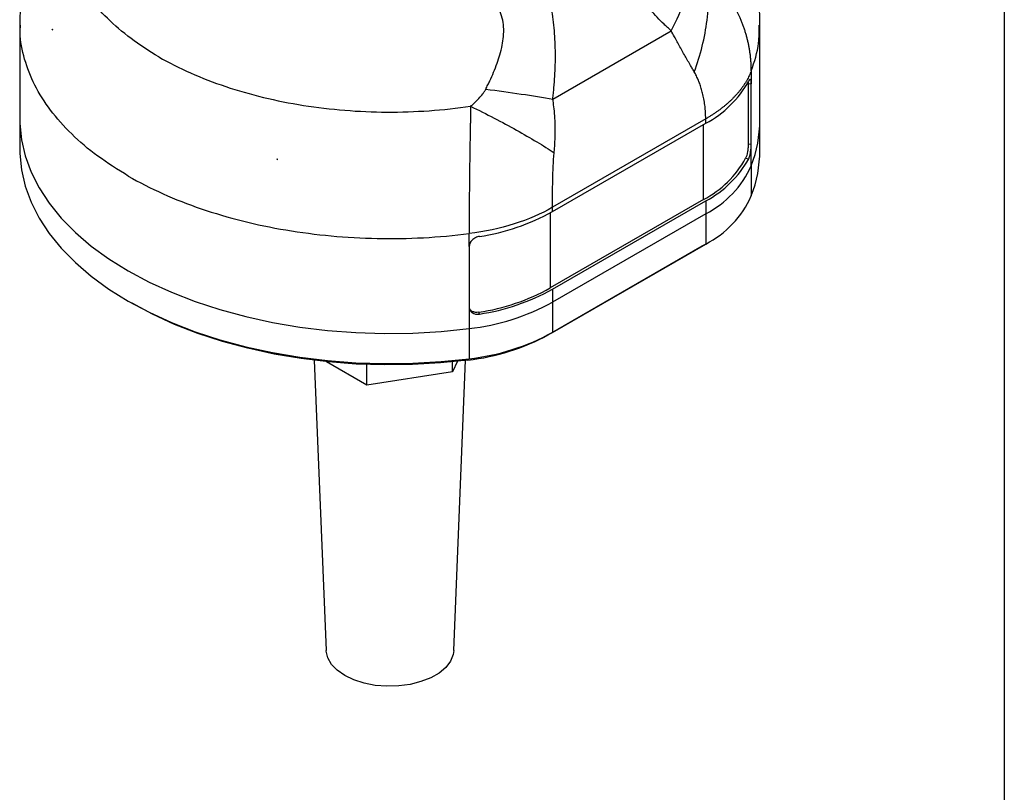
# Model space of a CAD drawing. Header units: millimetres. Extents: x 13 to 546, y 13 to 419.
# Tile 18 of 24: x 453 to 546, y 148 to 222. Entities that reach past the tile are written whole.
import ezdxf

# ---------------------------------------------------------------- set-up
doc = ezdxf.new("R2010")
doc.units = ezdxf.units.MM
doc.header["$LTSCALE"] = 2
doc.linetypes.add('SLD-Solid', pattern=[0])
doc.layers.add('TEXT', color=140, linetype='SLD-Solid', lineweight=25)

msp = doc.modelspace()

# ---------------------------------------------------------------- linework, layer by layer
for p, q in [((452.978, 221.1), (452.978, 212.097)), ((522.978, 212.097), (522.978, 221.099)), ((456.051, 220.681), (456.035, 220.675)), ((456.035, 220.634), (456.035, 220.675)), ((456.035, 220.675), (456.076, 220.639)), ((503.386, 214.087), (514.58, 220.549)), ((521.873, 215.565), (521.873, 209.849)), ((521.873, 215.565), (522.166, 215.528)), ((522.166, 209.812), (522.166, 215.528)), ((452.978, 212.097), (452.978, 209.239)), ((517.851, 212.203), (503.36, 203.837)), ((503.36, 203.425), (517.851, 211.791)), ((517.639, 204.564), (517.639, 211.668)), ((517.851, 211.791), (517.851, 212.203)), ((522.978, 209.239), (522.978, 212.097)), ((521.873, 209.849), (522.166, 209.812)), ((522.166, 207.77), (522.166, 209.812)), ((477.332, 208.38), (477.269, 208.404)), ((477.343, 208.39), (477.332, 208.38)), ((477.332, 208.34), (477.332, 208.38)), ((521.628, 208.472), (521.921, 208.435)), ((522.166, 207.77), (522.166, 204.913)), ((517.639, 204.564), (503.147, 196.198)), ((503.36, 196.076), (517.851, 204.442)), ((517.851, 204.442), (517.851, 203.217)), ((503.147, 203.305), (503.147, 196.198)), ((503.36, 203.425), (503.36, 203.837)), ((517.851, 203.217), (503.36, 194.851)), ((517.851, 203.217), (517.851, 200.359)), ((503.36, 191.993), (517.851, 200.359)), ((517.851, 200.359), (517.497, 200.155)), ((495.471, 200.117), (495.471, 194.401)), ((517.497, 200.155), (503.006, 191.789)), ((503.36, 196.076), (503.36, 194.851)), ((463.225, 194.954), (463.579, 194.75)), ((503.36, 194.851), (503.36, 191.993)), ((495.471, 194.401), (495.471, 192.36)), ((496.442, 193.726), (496.377, 193.896)), ((495.471, 192.36), (495.471, 189.502)), ((503.36, 191.993), (503.006, 191.789)), ((480.825, 189.347), (481.941, 161.89)), ((485.808, 187.008), (481.982, 189.217)), ((494.369, 189.259), (493.906, 188.261)), ((493.906, 188.261), (493.906, 189.21)), ((494.015, 161.89), (495.13, 189.347)), ((495.471, 189.502), (495.364, 189.376)), ((485.808, 187.008), (485.808, 188.953)), ((493.906, 188.261), (485.808, 187.008))]:
    msp.add_line(p, q)
at = {"flags": 128}
for points in [[(522.166, 216.752), (522.166, 216.066), (522.166, 215.528)], [(452.978, 212.097), (452.982, 211.788), (453.127, 210.235), (453.478, 208.692), (454.034, 207.17), (454.791, 205.677), (455.745, 204.222), (456.89, 202.814), (458.219, 201.461), (459.725, 200.17), (461.398, 198.951), (463.229, 197.809), (465.207, 196.753), (467.319, 195.787), (469.554, 194.917), (471.898, 194.15), (474.337, 193.489), (476.858, 192.938), (479.444, 192.501), (482.081, 192.18), (484.753, 191.977), (487.444, 191.894), (490.138, 191.93), (492.819, 192.086), (495.471, 192.36)], [(452.978, 212.097), (452.982, 211.788), (453.127, 210.235), (453.478, 208.692), (454.034, 207.17), (454.791, 205.677), (455.745, 204.222), (456.89, 202.814), (458.219, 201.461), (459.725, 200.17), (461.398, 198.951), (463.229, 197.809), (465.207, 196.753), (467.319, 195.787), (469.554, 194.917), (471.898, 194.15), (474.337, 193.489), (476.858, 192.938), (479.444, 192.501), (482.081, 192.18), (484.753, 191.977), (487.444, 191.894), (490.138, 191.93), (492.819, 192.086), (495.471, 192.36)], [(452.978, 209.239), (452.982, 208.93), (453.127, 207.377), (453.478, 205.834), (454.034, 204.312), (454.791, 202.819), (455.745, 201.364), (456.89, 199.956), (458.219, 198.603), (459.725, 197.313), (461.398, 196.093), (463.229, 194.951), (465.207, 193.895), (467.319, 192.929), (469.554, 192.059), (471.898, 191.292), (474.337, 190.631), (476.858, 190.08), (479.444, 189.643), (482.081, 189.322), (484.753, 189.12), (487.444, 189.036), (490.138, 189.072), (492.819, 189.228), (495.471, 189.502)], [(495.471, 200.117), (495.471, 200.803), (495.471, 201.342)], [(495.364, 189.376), (492.75, 189.105), (490.107, 188.952), (487.451, 188.916), (484.799, 188.999), (482.165, 189.199), (479.566, 189.515), (477.017, 189.946), (474.532, 190.489), (472.128, 191.14), (469.817, 191.897), (467.614, 192.753), (465.532, 193.706), (463.583, 194.747), (463.579, 194.75)], [(494.015, 161.89), (493.958, 161.49), (493.703, 160.864), (493.253, 160.275), (492.623, 159.745), (491.835, 159.29), (490.916, 158.926), (489.897, 158.666), (488.812, 158.519), (487.699, 158.489), (486.595, 158.578), (485.539, 158.783), (484.565, 159.096), (483.708, 159.507), (482.996, 160.002), (482.454, 160.564), (482.1, 161.173), (481.946, 161.811), (481.941, 161.89)]]:
    msp.add_lwpolyline(points, dxfattribs=at)
for centre, radius, start, end in [((468.839, 228.06), 14.764, 209.98473, 210.17619), ((513.208, 220.594), 9.953, 297.80647, 331.09968), ((510.852, 212.132), 12.126, 338.91736, 359.83038), ((510.852, 209.275), 12.126, 338.91736, 359.83038), ((487.262, 259.973), 52.528, 259.03333, 259.11548), ((513.077, 213.211), 9.776, 297.81794, 331.00982), ((513.208, 213.245), 9.953, 297.80647, 331.09968), ((513.535, 211.628), 9.454, 297.16289, 335.91654), ((513.535, 208.771), 9.454, 297.16289, 335.91654), ((493.358, 221.511), 20.668, 278.58126, 298.94245), ((493.338, 213.935), 20.269, 278.62517, 298.94632), ((493.358, 214.162), 20.668, 278.58126, 298.94245), ((493.131, 213.504), 21.273, 276.3157, 298.73802), ((493.131, 210.646), 21.273, 276.3157, 298.73802), ((493.097, 209.859), 20.608, 276.3157, 298.73802)]:
    msp.add_arc(centre, radius, start, end)
for points, knots in [([(466.121, 218.077), (464.236, 219.165), (462.596, 220.395), (459.916, 223.056), (458.876, 224.487), (457.465, 227.456), (457.094, 228.993), (457.045, 232.071), (457.367, 233.612), (458.026, 235.103)], [0, 0, 0, 0, 0.25, 0.25, 0.5, 0.5, 0.75, 0.75, 1, 1, 1, 1]), ([(514.58, 220.549), (514.467, 220.651), (514.242, 220.856), (513.799, 221.277), (513.038, 222.041), (512.002, 223.213), (510.866, 224.768), (509.872, 226.483), (509.052, 228.348), (508.402, 230.324), (507.964, 232.024), (507.656, 233.4), (507.511, 234.091), (507.438, 234.437)], [0, 0, 0, 0, 0.031255, 0.062509, 0.125015, 0.250007, 0.374984, 0.499972, 0.624969, 0.749975, 0.874981, 0.93749, 1, 1, 1, 1]), ([(522.968, 221.074), (522.971, 221.163), (522.999, 221.939), (522.885, 223.402), (522.616, 225.44), (522.164, 227.44), (521.545, 229.385), (520.968, 230.873), (520.552, 231.685), (520.445, 231.893)], [0, 0, 0, 0, 0.023586, 0.207728, 0.390791, 0.573127, 0.75515, 0.937298, 1, 1, 1, 1]), ([(503.386, 214.087), (503.406, 214.266), (503.444, 214.623), (503.514, 215.339), (503.605, 216.595), (503.659, 218.397), (503.583, 220.196), (503.429, 221.619), (503.265, 222.678), (503.052, 223.718), (502.702, 225.078), (502.158, 226.72), (501.51, 228.297), (500.958, 229.533), (500.672, 230.143), (500.529, 230.448)], [0, 0, 0, 0, 0.031253, 0.062502, 0.125003, 0.249981, 0.374943, 0.437449, 0.499977, 0.563048, 0.625019, 0.75001, 0.874997, 0.937498, 1, 1, 1, 1]), ([(454.701, 230.045), (454.62, 229.854), (454.259, 229.002), (453.797, 227.429), (453.319, 225.351), (453.059, 223.259), (452.951, 221.828), (452.98, 221.102), (452.982, 221.07)], [0, 0, 0, 0, 0.067757, 0.302517, 0.534113, 0.763002, 0.989655, 1, 1, 1, 1]), ([(514.58, 220.549), (515.113, 221.538), (515.565, 222.542), (516.267, 224.499), (516.516, 225.453), (516.66, 226.348)], [0, 0, 0, 0, 0.5, 0.5, 1, 1, 1, 1]), ([(497.047, 215.025), (497.112, 215.156), (497.241, 215.418), (497.494, 215.944), (497.798, 216.631), (498.118, 217.449), (498.4, 218.305), (498.609, 219.143), (498.741, 220.032), (498.755, 220.9), (498.623, 221.764), (498.333, 222.564), (497.906, 223.276), (497.369, 223.913), (496.567, 224.658), (495.664, 225.296), (494.856, 225.792), (494.378, 226.068), (494.137, 226.203), (494.006, 226.277)], [0, 0, 0, 0, 0.031246, 0.062489, 0.124974, 0.191863, 0.249946, 0.316534, 0.374931, 0.440185, 0.500202, 0.561611, 0.62513, 0.684844, 0.750107, 0.875029, 0.937514, 0.966051, 1, 1, 1, 1]), ([(516.769, 216.653), (517.064, 217.441), (517.317, 218.253), (517.723, 219.896), (517.877, 220.727), (518.075, 222.375), (518.12, 223.191), (518.104, 224.78), (518.041, 225.551), (517.93, 226.287)], [0, 0, 0, 0, 0.25, 0.25, 0.5, 0.5, 0.75, 0.75, 1, 1, 1, 1]), ([(522.166, 216.752), (522.165, 216.869), (522.163, 217.102), (522.147, 217.45), (522.122, 217.799), (522.087, 218.146), (522.042, 218.491), (521.988, 218.836), (521.924, 219.179), (521.85, 219.52), (521.767, 219.859), (521.675, 220.196), (521.573, 220.53), (521.462, 220.862), (521.342, 221.191), (521.212, 221.518), (521.009, 221.991), (520.716, 222.595), (520.312, 223.313), (519.877, 223.989), (519.417, 224.622), (518.937, 225.214), (518.445, 225.768), (518.099, 226.116), (517.93, 226.287)], [0, 0, 0, 0, 0.033652, 0.067253, 0.100805, 0.134308, 0.167765, 0.201175, 0.234541, 0.267864, 0.301146, 0.334388, 0.367591, 0.400755, 0.433883, 0.466973, 0.500027, 0.579064, 0.655563, 0.729519, 0.800933, 0.869815, 0.936167, 1, 1, 1, 1]), ([(463.229, 206.791), (462.234, 207.409), (460.244, 208.644), (457.796, 210.751), (455.795, 213.003), (454.293, 215.387), (453.359, 217.857), (452.942, 219.77), (453.016, 220.843), (453.032, 221.074)], [0, 0, 0, 0, 0.159384, 0.318768, 0.478152, 0.637536, 0.796919, 0.956303, 1, 1, 1, 1]), ([(522.166, 216.752), (522.457, 217.626), (522.933, 219.056), (522.915, 220.511), (522.908, 221.076)], [0, 0, 0, 0, 0.610972, 1, 1, 1, 1]), ([(516.769, 216.653), (516.699, 216.775), (516.572, 216.997), (516.394, 217.302), (516.197, 217.639), (515.97, 218.036), (515.696, 218.52), (515.421, 219.013), (515.151, 219.5), (514.873, 220.012), (514.683, 220.359), (514.58, 220.549)], [0, 0, 0, 0, 0.101249, 0.184583, 0.250005, 0.375203, 0.500007, 0.62619, 0.750007, 0.863575, 1, 1, 1, 1]), ([(466.121, 218.077), (468.006, 216.989), (470.137, 216.042), (474.746, 214.495), (477.225, 213.895), (482.367, 213.08), (485.03, 212.866), (490.361, 212.838), (493.03, 213.024), (495.614, 213.404)], [0, 0, 0, 0, 0.25, 0.25, 0.5, 0.5, 0.75, 0.75, 1, 1, 1, 1]), ([(517.851, 212.203), (517.849, 212.314), (517.846, 212.526), (517.831, 212.831), (517.812, 213.108), (517.776, 213.478), (517.709, 213.943), (517.601, 214.483), (517.472, 214.977), (517.327, 215.429), (517.162, 215.859), (516.978, 216.268), (516.838, 216.526), (516.769, 216.653)], [0, 0, 0, 0, 0.0717084, 0.1372727, 0.1967038, 0.2500165, 0.3772803, 0.500031, 0.6053795, 0.7078908, 0.8077184, 0.9050284, 1, 1, 1, 1]), ([(522.166, 216.752), (522.136, 216.675), (522.075, 216.521), (521.971, 216.292), (521.858, 216.066), (521.735, 215.842), (521.603, 215.62), (521.461, 215.402), (521.311, 215.186), (521.152, 214.973), (520.984, 214.763), (520.808, 214.557), (520.624, 214.354), (520.431, 214.154), (520.231, 213.957), (520.024, 213.765), (519.809, 213.575), (519.587, 213.39), (519.358, 213.209), (519.122, 213.031), (518.88, 212.857), (518.632, 212.687), (518.378, 212.522), (518.118, 212.36), (517.94, 212.255), (517.851, 212.203)], [0, 0, 0, 0, 0.045265, 0.090367, 0.135307, 0.180085, 0.2247, 0.269152, 0.313443, 0.357571, 0.401536, 0.445339, 0.48898, 0.532458, 0.575774, 0.618927, 0.661918, 0.704747, 0.747413, 0.789917, 0.832258, 0.874437, 0.916454, 0.958308, 1, 1, 1, 1]), ([(522.166, 215.528), (522.166, 215.635), (522.161, 215.727), (522.139, 215.868), (522.122, 215.917), (522.058, 215.987), (521.994, 215.931), (521.921, 215.784)], [0, 0, 0, 0, 0.25, 0.25, 0.5, 0.5, 1, 1, 1, 1]), ([(495.614, 213.404), (495.701, 213.481), (495.837, 213.601), (496.106, 213.844), (496.408, 214.145), (496.704, 214.489), (496.888, 214.749), (496.983, 214.904), (497.026, 214.985), (497.047, 215.025)], [0, 0, 0, 0, 0.160913, 0.250039, 0.500058, 0.749996, 0.874989, 0.937494, 1, 1, 1, 1]), ([(497.047, 215.025), (498.194, 214.876), (499.325, 214.719), (501.465, 214.402), (502.475, 214.242), (503.386, 214.087)], [0, 0, 0, 0, 0.5, 0.5, 1, 1, 1, 1]), ([(495.614, 213.404), (495.611, 213.259), (495.607, 212.967), (495.599, 212.523), (495.591, 212.069), (495.582, 211.606), (495.573, 211.134), (495.564, 210.653), (495.555, 210.164), (495.546, 209.667), (495.537, 209.163), (495.529, 208.651), (495.522, 208.133), (495.515, 207.608), (495.504, 206.755), (495.492, 205.567), (495.482, 204.324), (495.477, 203.343), (495.475, 202.633), (495.474, 201.967), (495.472, 201.547), (495.471, 201.342)], [0, 0, 0, 0, 0.034084, 0.068893, 0.10443, 0.140696, 0.177691, 0.215417, 0.253875, 0.293065, 0.332989, 0.373648, 0.41504, 0.457165, 0.500022, 0.62232, 0.750002, 0.816396, 0.880191, 0.941389, 1, 1, 1, 1]), ([(495.614, 213.404), (496.362, 213.036), (497.108, 212.659), (498.562, 211.901), (499.271, 211.519), (500.623, 210.767), (501.266, 210.395), (502.463, 209.678), (503.017, 209.332), (503.518, 209.004)], [0, 0, 0, 0, 0.25, 0.25, 0.5, 0.5, 0.75, 0.75, 1, 1, 1, 1]), ([(503.518, 209.004), (503.531, 209.162), (503.558, 209.483), (503.589, 209.975), (503.611, 210.482), (503.622, 211.008), (503.616, 211.685), (503.577, 212.472), (503.497, 213.32), (503.421, 213.845), (503.386, 214.087)], [0, 0, 0, 0, 0.094001, 0.190783, 0.290501, 0.393465, 0.500017, 0.689358, 0.856617, 1, 1, 1, 1]), ([(521.873, 209.849), (521.873, 209.741), (521.868, 209.621), (521.846, 209.366), (521.829, 209.234), (521.765, 208.853), (521.701, 208.619), (521.628, 208.472)], [0, 0, 0, 0, 0.25, 0.25, 0.5, 0.5, 1, 1, 1, 1]), ([(521.921, 208.435), (521.958, 208.509), (521.992, 208.602), (522.053, 208.819), (522.079, 208.942), (522.144, 209.323), (522.166, 209.596), (522.166, 209.812)], [0, 0, 0, 0, 0.25, 0.25, 0.5, 0.5, 1, 1, 1, 1]), ([(503.36, 203.837), (503.36, 204.652), (503.365, 205.521), (503.404, 207.276), (503.438, 208.162), (503.518, 209.004)], [0, 0, 0, 0, 0.5, 0.5, 1, 1, 1, 1]), ([(463.229, 206.791), (465.294, 205.599), (467.618, 204.557), (472.642, 202.838), (475.341, 202.161), (480.946, 201.214), (483.852, 200.943), (489.688, 200.827), (492.619, 200.981), (495.471, 201.342)], [0, 0, 0, 0, 0.25, 0.25, 0.5, 0.5, 0.75, 0.75, 1, 1, 1, 1]), ([(503.36, 203.837), (502.285, 203.217), (501.057, 202.685), (498.392, 201.841), (496.955, 201.53), (495.471, 201.342)], [0, 0, 0, 0, 0.5, 0.5, 1, 1, 1, 1]), ([(496.442, 201.075), (496.315, 201.054), (496.189, 201.013), (495.955, 200.896), (495.847, 200.82), (495.578, 200.557), (495.471, 200.333), (495.471, 200.117)], [0, 0, 0, 0, 0.25, 0.25, 0.5, 0.5, 1, 1, 1, 1]), ([(495.471, 194.401), (495.472, 194.293), (495.497, 194.191), (495.595, 194.006), (495.667, 193.925), (495.936, 193.736), (496.188, 193.684), (496.442, 193.726)], [0, 0, 0, 0, 0.25, 0.25, 0.5, 0.5, 1, 1, 1, 1]), ([(496.377, 193.896), (496.269, 193.887), (496.052, 193.87), (495.766, 193.97), (495.571, 194.107), (495.517, 194.225), (495.501, 194.262)], [0, 0, 0, 0, 0.290416, 0.580849, 0.870975, 1, 1, 1, 1])]:
    msp.add_open_spline(points, degree=3, knots=knots)
for points in [[(456.076, 220.639), (456.062, 220.637), (456.048, 220.636), (456.035, 220.634)], [(521.868, 215.731), (521.871, 215.681), (521.873, 215.626), (521.873, 215.565)], [(477.269, 208.404), (477.29, 208.383), (477.311, 208.361), (477.332, 208.34)], [(477.332, 208.34), (477.336, 208.356), (477.34, 208.373), (477.343, 208.39)]]:
    msp.add_open_spline(points, degree=3)
at = {"layer": 'TEXT'}
msp.add_line((546.1, 419.1), (546.1, 12.7), dxfattribs=at)

doc.saveas('drawing.dxf')
